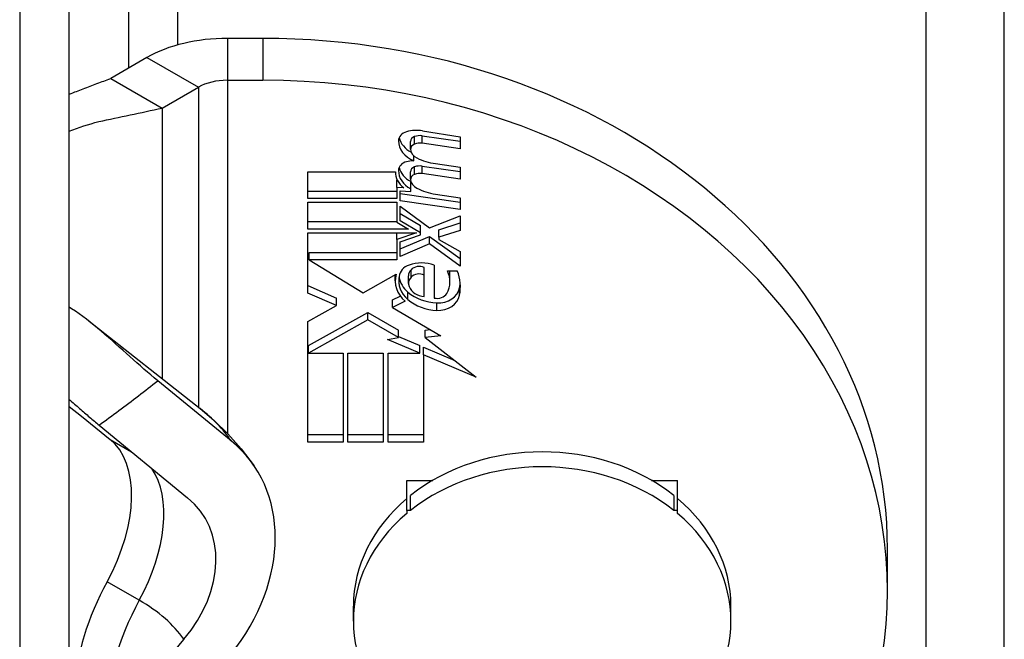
# Model space of a CAD drawing. Header units: inches. Extents: x 5.3 to 73.2, y 7.6 to 48.4.
# Tile 26 of 41: x 68.606 to 69.35, y 21.803 to 22.271. Entities that reach past the tile are written whole.
import ezdxf

# ---------------------------------------------------------------- set-up
doc = ezdxf.new("R2010")
doc.units = ezdxf.units.IN
doc.header["$MEASUREMENT"] = 0
doc.layers.add('Visible Edges(ANSI)', color=7, linetype='Continuous', lineweight=25)
doc.layers.add('Visible Tangent Edges(ANSI)', color=7, linetype='Continuous', lineweight=25)

msp = doc.modelspace()

# ---------------------------------------------------------------- linework, layer by layer
at = {"layer": 'Visible Edges(ANSI)'}
for p, q in [((68.64351, 19.44462), (68.64351, 31.97688)), ((68.60603, 31.9553), (68.60603, 19.42304)), ((68.78975, 22.25727), (68.76305, 22.25727)), ((68.70224, 22.24277), (68.67483, 22.22699)), ((68.67483, 22.22699), (68.71372, 22.20459)), ((68.76305, 22.2256), (68.78975, 22.2256)), ((68.71372, 22.20459), (68.74113, 22.22037)), ((68.71372, 22.20459), (68.71372, 22.09007)), ((68.9106, 22.1873), (68.93917, 22.18276)), ((68.90154, 22.17359), (68.90154, 22.17926)), ((68.91042, 22.18358), (68.93917, 22.17944)), ((68.93917, 22.17377), (68.91042, 22.17791)), ((68.93917, 22.18276), (68.93917, 22.17377)), ((68.90392, 22.16478), (68.90392, 22.1686)), ((68.92042, 22.16258), (68.93917, 22.15987)), ((68.82392, 22.13617), (68.82392, 22.1564)), ((68.82392, 22.1564), (68.89017, 22.1564)), ((68.89016, 22.15606), (68.89016, 22.1564)), ((68.90154, 22.15071), (68.90154, 22.15638)), ((68.91042, 22.16069), (68.93917, 22.15655)), ((68.93917, 22.15088), (68.91042, 22.15503)), ((68.93917, 22.15987), (68.93917, 22.15088)), ((68.89129, 22.14455), (68.89129, 22.15021)), ((68.89129, 22.15021), (68.89149, 22.1502)), ((68.90167, 22.1435), (68.90167, 22.14916)), ((68.82392, 22.14183), (68.89129, 22.14183)), ((68.89642, 22.14418), (68.89129, 22.14455)), ((68.89129, 22.14455), (68.89129, 22.13617)), ((68.89367, 22.13435), (68.89367, 22.14209)), ((68.89367, 22.14209), (68.90167, 22.14152)), ((68.89367, 22.14001), (68.93917, 22.13345)), ((68.90167, 22.14152), (68.90167, 22.1435)), ((68.89129, 22.13617), (68.82392, 22.13617)), ((68.82392, 22.11307), (68.82392, 22.1333)), ((68.82392, 22.1333), (68.89129, 22.1333)), ((68.89129, 22.1333), (68.89129, 22.11819)), ((68.93917, 22.12779), (68.89367, 22.13435)), ((68.92042, 22.13948), (68.93917, 22.13678)), ((68.93917, 22.13678), (68.93917, 22.12779)), ((68.89367, 22.1193), (68.89367, 22.13044)), ((68.89367, 22.13044), (68.91576, 22.11389)), ((68.82392, 22.11874), (68.89129, 22.11874)), ((68.89129, 22.11819), (68.89992, 22.11307)), ((68.89367, 22.12497), (68.90898, 22.11588)), ((68.90898, 22.11021), (68.89367, 22.1193)), ((68.91576, 22.11389), (68.93917, 22.12309)), ((68.92292, 22.11261), (68.93917, 22.11772)), ((68.93917, 22.12309), (68.93917, 22.11205)), ((68.89992, 22.11307), (68.82392, 22.11307)), ((68.82392, 22.06463), (68.82392, 22.11021)), ((68.82392, 22.11021), (68.90601, 22.11021)), ((68.90601, 22.11021), (68.89129, 22.1051)), ((68.89129, 22.1051), (68.89129, 22.11021)), ((68.90898, 22.11021), (68.90898, 22.11588)), ((68.90898, 22.10878), (68.90898, 22.11021)), ((68.92292, 22.10694), (68.92292, 22.11261)), ((68.93917, 22.11205), (68.92292, 22.10694)), ((68.89129, 22.1051), (68.89129, 22.08977)), ((68.89367, 22.10346), (68.90898, 22.10878)), ((68.89367, 22.0981), (68.91592, 22.1075)), ((68.89367, 22.09243), (68.89367, 22.10346)), ((68.91592, 22.10183), (68.91592, 22.1075)), ((68.91592, 22.1075), (68.93917, 22.09074)), ((68.92292, 22.10694), (68.92292, 22.1053)), ((68.92292, 22.1053), (68.93917, 22.09611)), ((68.82496, 22.08977), (68.82496, 22.09544)), ((68.82496, 22.09544), (68.89129, 22.09544)), ((68.91592, 22.10183), (68.89367, 22.09243)), ((68.93917, 22.08507), (68.91592, 22.10183)), ((68.93917, 22.09611), (68.93917, 22.08507)), ((68.71372, 22.09007), (68.71372, 21.99997)), ((68.89129, 22.08977), (68.82496, 22.08977)), ((68.82496, 22.08977), (68.86579, 22.06483)), ((68.91192, 22.07832), (68.91192, 22.08399)), ((68.91942, 22.08589), (68.91942, 22.06095)), ((68.92942, 22.08139), (68.93692, 22.08139)), ((68.86579, 22.06483), (68.89067, 22.07894)), ((68.88997, 22.07391), (68.88997, 22.07854)), ((68.8999, 22.07201), (68.8999, 22.07768)), ((68.91192, 22.06197), (68.91192, 22.07832)), ((68.93137, 22.07337), (68.93137, 22.07904)), ((68.82392, 22.0703), (68.84568, 22.06084)), ((68.84568, 22.05517), (68.82392, 22.06463)), ((68.84568, 22.05517), (68.84568, 22.06084)), ((68.88779, 22.05947), (68.89382, 22.06243)), ((68.88779, 22.0538), (68.88779, 22.05947)), ((68.89742, 22.05853), (68.88779, 22.0538)), ((68.64526, 22.05289), (68.64351, 22.05401)), ((68.82392, 22.04317), (68.84568, 22.05517)), ((68.88779, 22.0538), (68.92449, 22.03239)), ((68.65847, 22.04339), (68.74251, 21.97734)), ((68.82442, 22.02492), (68.86917, 22.05006)), ((68.86917, 22.0444), (68.82442, 22.01926)), ((68.86917, 22.0444), (68.86917, 22.05006)), ((68.86917, 22.05006), (68.89255, 22.03668)), ((68.89255, 22.03101), (68.86917, 22.0444)), ((68.82392, 21.95201), (68.82392, 22.04317)), ((68.89255, 22.03101), (68.89255, 22.03668)), ((68.91267, 22.0367), (68.91637, 22.03713)), ((68.91267, 22.03104), (68.91267, 22.0367)), ((68.88417, 22.02968), (68.89255, 22.03101)), ((68.90866, 22.01926), (68.88417, 22.02968)), ((68.89255, 22.03178), (68.90866, 22.02492)), ((68.92449, 22.03239), (68.91267, 22.03104)), ((68.91267, 22.03104), (68.95117, 22.00117)), ((68.82442, 22.01926), (68.82442, 22.02492)), ((68.90866, 22.01926), (68.90866, 22.02492)), ((68.91142, 22.01808), (68.91142, 22.02375)), ((68.91142, 22.02375), (68.93498, 22.01372)), ((68.82442, 22.01926), (68.85067, 22.01926)), ((68.85067, 22.01926), (68.85067, 21.95201)), ((68.85417, 21.95201), (68.85417, 22.01926)), ((68.85417, 22.01926), (68.88092, 22.01926)), ((68.88092, 22.01926), (68.88092, 21.95201)), ((68.88467, 21.95201), (68.88467, 22.01926)), ((68.88467, 22.01926), (68.90866, 22.01926)), ((68.95117, 22.00117), (68.91142, 22.01808)), ((68.91142, 22.01808), (68.91142, 21.95201)), ((68.76591, 21.9529), (68.7104, 21.99843)), ((68.64351, 21.97884), (68.65267, 21.97149)), ((68.65267, 21.97149), (68.67439, 21.95407)), ((68.66602, 21.96489), (68.73301, 21.90993)), ((68.82392, 21.95768), (68.85067, 21.95768)), ((68.85417, 21.95768), (68.88092, 21.95768)), ((68.88467, 21.95768), (68.91142, 21.95768)), ((68.85067, 21.95201), (68.82392, 21.95201)), ((68.88092, 21.95201), (68.85417, 21.95201)), ((68.91142, 21.95201), (68.88467, 21.95201)), ((68.89872, 21.92305), (68.91838, 21.92305)), ((68.89872, 21.90031), (68.89872, 21.92305)), ((69.08378, 21.92305), (69.10344, 21.92305)), ((69.10344, 21.90031), (69.10344, 21.92305)), ((68.90163, 21.90031), (68.90163, 21.91164)), ((69.10053, 21.91164), (69.10053, 21.90031)), ((68.90163, 21.90031), (68.89872, 21.90031)), ((68.89872, 21.90031), (68.89872, 21.89792)), ((69.10344, 21.90031), (69.10053, 21.90031)), ((69.10344, 21.89792), (69.10344, 21.90031)), ((69.26219, 21.83936), (69.26219, 21.87103)), ((68.85836, 21.81662), (68.85836, 21.82796)), ((69.1438, 21.81662), (69.1438, 21.82796))]:
    msp.add_line(p, q, dxfattribs=at)
at = {"layer": 'Visible Edges(ANSI)', "flags": 128}
for points in [[(68.6435, 22.21511), (68.64491, 22.21566), (68.64629, 22.2162), (68.64764, 22.21672), (68.64894, 22.21721), (68.65023, 22.2177), (68.65153, 22.21819), (68.65282, 22.21868), (68.65412, 22.21917), (68.65541, 22.21966), (68.65671, 22.22014), (68.658, 22.22063), (68.65929, 22.22112), (68.66059, 22.22161), (68.66188, 22.2221), (68.66318, 22.22259), (68.66447, 22.22308), (68.66577, 22.22357), (68.66706, 22.22405), (68.66836, 22.22454), (68.66965, 22.22503), (68.67095, 22.22552), (68.67224, 22.22601), (68.67353, 22.2265), (68.67483, 22.22699)], [(68.64351, 22.18699), (68.6462, 22.18809), (68.64893, 22.18913), (68.65167, 22.19011), (68.65445, 22.19105), (68.65725, 22.19193), (68.66008, 22.19277), (68.66295, 22.19356), (68.66584, 22.1943), (68.66877, 22.195), (68.67172, 22.19566), (68.6747, 22.19629), (68.67764, 22.19689), (68.68058, 22.19749), (68.68353, 22.1981), (68.68652, 22.19873), (68.68954, 22.19938), (68.69257, 22.20003), (68.69559, 22.20069), (68.69861, 22.20134), (68.70163, 22.20199), (68.70465, 22.20264), (68.70768, 22.20329), (68.7107, 22.20394), (68.71372, 22.20459)], [(68.7104, 21.99843), (68.70783, 22.00056), (68.70524, 22.00274), (68.70263, 22.00497), (68.70001, 22.00724), (68.69737, 22.00954), (68.69471, 22.01188), (68.69204, 22.01424), (68.68936, 22.01663), (68.68668, 22.01903), (68.68398, 22.02145), (68.68127, 22.02387), (68.67856, 22.02629), (68.67585, 22.0287), (68.67313, 22.0311), (68.67041, 22.03348), (68.66768, 22.03583), (68.66494, 22.03815), (68.66219, 22.04042), (68.65942, 22.04265), (68.65663, 22.04483), (68.65383, 22.04694), (68.651, 22.049), (68.64814, 22.05098), (68.64526, 22.05289)], [(68.64351, 21.98428), (68.64451, 21.9834), (68.6455, 21.98253), (68.64649, 21.98166), (68.64747, 21.9808), (68.64844, 21.97994), (68.64942, 21.97909), (68.65038, 21.97824), (68.65134, 21.9774), (68.6523, 21.97657), (68.65325, 21.97574), (68.65419, 21.97492), (68.65513, 21.9741), (68.65607, 21.9733), (68.657, 21.97249), (68.65792, 21.9717), (68.65884, 21.97091), (68.65976, 21.97013), (68.66067, 21.96936), (68.66157, 21.96859), (68.66247, 21.96784), (68.66337, 21.96709), (68.66426, 21.96635), (68.66514, 21.96561), (68.66602, 21.96489)], [(68.74251, 21.97734), (68.75308, 21.96844), (68.76348, 21.95835), (68.77358, 21.94693), (68.78319, 21.93409)]]:
    msp.add_lwpolyline(points, dxfattribs=at)
at = {"layer": 'Visible Edges(ANSI)'}
for centre, major_axis, ratio, start_param, end_param in [((68.76305, 22.20775), (-0.086, 0), 0.575862, 4.712389, 5.497787), ((68.78975, 21.87103), (0.47244, 0), 0.817547, 0, 1.570796), ((68.76305, 22.20775), (0.031, 0), 0.575862, 1.570796, 2.356194), ((68.78975, 21.83936), (0.47244, 0), 0.817547, 4.712389, 7.853982), ((68.90119, 22.17986), (-0.00875, 0), 0.817547, 5.034835, 6.277579), ((68.90602, 22.16804), (0.024, 0), 0.817547, 1.37881, 1.893242), ((68.9129, 22.17981), (-0.02046, 0), 0.817547, 6.277579, 7.399337), ((68.9129, 22.18548), (-0.02046, 0), 0.817547, 0.204917, 1.01334), ((68.90654, 22.17359), (-0.005, 0), 0.817547, 5.123392, 6.389697), ((68.90654, 22.17926), (-0.005, 0), 0.817547, 5.123392, 6.283185), ((68.90863, 22.17533), (0.01025, 0), 0.817547, 1.396127, 1.981799), ((68.90863, 22.16966), (-0.01025, 0), 0.817547, 4.53772, 5.123392), ((68.91201, 22.17407), (-0.0105, 0), 0.817547, 0.106512, 1.005455), ((68.90088, 22.15736), (-0.00845, 0), 0.817547, 5.008969, 6.274069), ((68.90543, 22.1452), (0.024, 0), 0.817547, 1.633923, 1.867377), ((68.92659, 22.19385), (0.03875, 0), 0.817547, 4.16363, 4.552266), ((68.91016, 22.15606), (-0.02, 0), 0.817547, 6.262158, 7.096245), ((68.91244, 22.15727), (-0.02, 0), 0.817547, 6.274069, 7.285203), ((68.91244, 22.16294), (-0.02, 0), 0.817547, 0.209097, 1.002017), ((68.90654, 22.15638), (-0.005, 0), 0.817547, 5.123538, 6.283185), ((68.90864, 22.15244), (0.01025, 0), 0.817547, 1.396263, 1.981946), ((68.90864, 22.14677), (-0.01025, 0), 0.817547, 4.537856, 5.123538), ((68.90654, 22.15071), (-0.005, 0), 0.817547, 5.123538, 6.388429), ((68.91201, 22.15118), (-0.0105, 0), 0.817547, 0.105244, 1.005296), ((68.92714, 22.17068), (0.03875, 0), 0.817547, 4.146889, 4.537856), ((68.90992, 22.06831), (0.0235, 0), 0.817547, 1.154632, 1.986961), ((68.90554, 22.07641), (-0.01267, 0), 0.817547, 5.128553, 6.197318), ((68.90902, 22.07768), (-0.00912, 0), 0.817547, 5.605389, 6.283185), ((68.90811, 22.07828), (-0.00796, 0), 0.817547, 4.21418, 5.605389), ((68.9058, 22.07337), (0.02557, 0), 0.817547, 5.84124, 6.676947), ((68.9058, 22.07904), (0.02557, 0), 0.817547, 0, 0.112817), ((68.88862, 22.06907), (0.05059, 0), 0.817547, 6.135889, 6.585725), ((68.91747, 22.07391), (-0.0275, 0), 0.817547, 6.057672, 7.036793), ((68.91747, 22.07391), (-0.0249, 0), 0.817547, 6.115783, 7.05407), ((68.91747, 22.07958), (-0.0249, 0), 0.817547, 0.139657, 0.770885), ((68.90902, 22.07201), (-0.00912, 0), 0.817547, 5.605389, 6.621425), ((68.90811, 22.07261), (-0.00796, 0), 0.817547, 4.21418, 5.605389), ((68.91362, 22.07333), (-0.014, 0), 0.817547, 0.338239, 1.44858), ((68.9224, 22.07064), (0.01644, 0), 0.817547, 4.652431, 6.135889), ((68.88862, 22.07473), (0.05059, 0), 0.817547, 6.135889, 6.214618), ((68.9234, 22.08429), (0.03317, 0), 0.817547, 3.912477, 4.652431), ((68.9234, 22.07862), (-0.03317, 0), 0.817547, 0.770885, 1.510838), ((68.92168, 22.06722), (0.008, 0), 0.817547, 4.424865, 5.84124), ((68.9224, 22.06497), (0.01644, 0), 0.817547, 4.652431, 6.135889), ((68.62107, 21.87164), (0.04912, 0.08529), 0.578093, 4.749125, 6.193985), ((69.00108, 21.82796), (0.14272, 0), 0.817547, 0.799835, 2.341757), ((68.65656, 21.84747), (0.12663, 0.08662), 0.760661, 5.100718, 6.50155), ((69.00108, 21.81662), (-0.14272, 0), 0.817547, 3.941428, 5.48335), ((68.66286, 21.8423), (0.08124, 0.05557), 0.760661, 5.05669, 6.50155), ((69.00108, 21.82796), (-0.14272, 0), 0.817547, 5.512224, 6.283185), ((69.00108, 21.82796), (0.14272, 0), 0.817547, 0, 0.770961), ((69.00108, 21.81662), (-0.14272, 0), 0.817547, 5.512224, 7.054146), ((69.00108, 21.81662), (0.14272, 0), 0.817547, 5.512224, 7.054146), ((68.74156, 21.8121), (-0.06674, -0.1159), 0.578093, 4.749125, 5.426154), ((68.8214, 21.74933), (0.11039, 0.07551), 0.760661, 1.915098, 2.661826)]:
    msp.add_ellipse(centre, major_axis=major_axis, ratio=ratio, start_param=start_param, end_param=end_param, dxfattribs=at)
at = {"layer": 'Visible Tangent Edges(ANSI)'}
for p, q in [((69.35048, 19.50123), (69.35048, 32.44464)), ((69.29109, 32.43047), (69.29109, 19.48706)), ((68.72568, 22.25236), (68.72568, 29.54178)), ((68.6882, 29.49883), (68.6882, 22.23469)), ((68.76305, 22.25727), (68.76305, 22.2256)), ((68.78975, 22.25727), (68.78975, 22.2256)), ((68.70224, 22.24277), (68.74113, 22.22037)), ((68.76305, 22.2256), (68.76305, 21.9588)), ((68.74113, 22.22037), (68.74113, 21.97843)), ((68.90454, 22.17734), (68.90454, 22.18301)), ((68.91042, 22.17791), (68.91042, 22.18358)), ((68.90454, 22.15446), (68.90454, 22.16012)), ((68.91042, 22.15503), (68.91042, 22.16069)), ((68.90192, 22.07669), (68.90192, 22.08236)), ((68.93867, 22.063), (68.93867, 22.06866)), ((68.89961, 22.05973), (68.89961, 22.06539)), ((68.92142, 22.05155), (68.92142, 22.05722)), ((68.67439, 21.95407), (68.69056, 21.94476)), ((68.69647, 21.8324), (68.67215, 21.8464))]:
    msp.add_line(p, q, dxfattribs=at)
at = {"layer": 'Visible Tangent Edges(ANSI)', "flags": 128}
msp.add_lwpolyline([(68.66602, 21.96489), (68.66791, 21.96624), (68.66979, 21.9676), (68.67167, 21.96896), (68.67355, 21.97032), (68.67542, 21.97169), (68.67729, 21.97306), (68.67915, 21.97443), (68.68101, 21.97582), (68.68287, 21.9772), (68.68473, 21.97859), (68.68658, 21.97998), (68.68843, 21.98138), (68.69028, 21.98278), (68.69212, 21.98418), (68.69397, 21.98559), (68.6958, 21.987), (68.69764, 21.98842), (68.69947, 21.98984), (68.7013, 21.99126), (68.70313, 21.99269), (68.70495, 21.99412), (68.70677, 21.99555), (68.70859, 21.99699), (68.7104, 21.99843)], dxfattribs=at)
at = {"layer": 'Visible Tangent Edges(ANSI)'}
for centre, major_axis, ratio, start_param, end_param in [((68.59005, 21.91301), (0.18901, 0), 0.575862, 0.375242, 0.632351), ((68.64539, 21.85764), (0.04912, 0.08529), 0.578093, 4.749125, 6.009527), ((68.76587, 21.7981), (0.06674, 0.1159), 0.578093, 1.607533, 2.354261), ((68.59005, 21.77112), (0.15049, 0), 0.575862, 0.375242, 0.785398)]:
    msp.add_ellipse(centre, major_axis=major_axis, ratio=ratio, start_param=start_param, end_param=end_param, dxfattribs=at)

doc.saveas('drawing.dxf')
